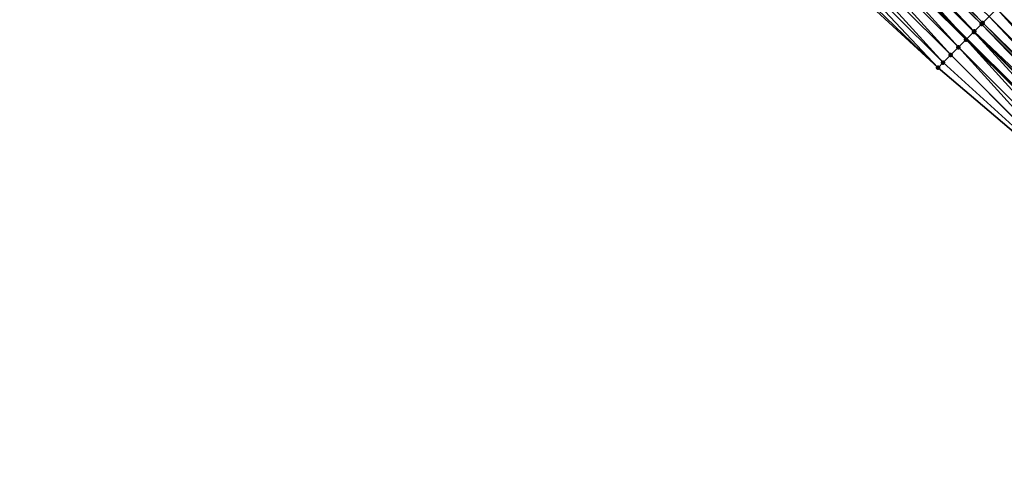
# Model space of a CAD drawing. Header units: feet. Extents: x 2017353 to 2024169, y 808050 to 818690.
# Tile 212 of 256: x 2020272 to 2020363, y 815859 to 815900. Entities that reach past the tile are written whole.
import ezdxf

# ---------------------------------------------------------------- set-up
doc = ezdxf.new("R2010")
doc.units = ezdxf.units.FT
doc.header["$MEASUREMENT"] = 0
for name, color, linetype, lineweight in [('EP_Travel Lane', 172, 'Continuous', 53), ('SB-Road Shots', 141, 'Continuous', 100), ('SB-Road X-Section', 40, 'Continuous', 13)]:
    doc.layers.add(name, color=color, linetype=linetype, lineweight=lineweight)
doc.layers.add('I-77-MM15-17_SB-Surface-BORDER', color=7, linetype='Continuous')
doc.layers.add('I-77-MM15-17_SB-Surface-TIN', color=7, linetype='Continuous')

msp = doc.modelspace()

# ---------------------------------------------------------------- linework, layer by layer
at = {"layer": 'EP_Travel Lane'}
msp.add_polyline3d([(2020260.015170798, 815997.0298596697, 249.8006359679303), (2020274.125037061, 815982.8559050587, 249.6963866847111), (2020288.281904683, 815968.668510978, 249.5953042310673), (2020302.461393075, 815954.5640388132, 249.5156321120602), (2020316.640892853, 815940.459555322, 249.4400958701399), (2020330.820470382, 815926.3549944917, 249.3928383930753), (2020345.000019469, 815912.2504619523, 249.33523524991), (2020359.179611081, 815898.1458871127, 249.2930900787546), (2020373.359257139, 815884.0412581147, 249.2707459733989), (2020387.538967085, 815869.9365655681, 249.2716354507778), (2020401.718651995, 815855.8318979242, 249.2634178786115), (2020415.898252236, 815841.7273145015, 249.2244101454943), (2020430.097359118, 815827.5950998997, 249.1748303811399), (2020444.260178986, 815813.4734893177, 249.1235874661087), (2020458.4230414, 815799.3518363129, 249.083992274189), (2020472.638023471, 815785.2737482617, 249.050079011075), (2020486.864758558, 815771.2167476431, 249.0029445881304), (2020501.115873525, 815757.1216175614, 248.9684901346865), (2020515.312443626, 815743.0337073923, 248.9050026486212)], dxfattribs=at)
at = {"layer": 'I-77-MM15-17_SB-Surface-BORDER', "color": 3, "linetype": 'Continuous', "lineweight": -3}
msp.add_polyline3d([(2020512.767943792, 815740.4369332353, 248.9508854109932), (2020498.834478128, 815754.7934741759, 248.9860794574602), (2020484.173514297, 815768.4943866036, 249.0215943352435), (2020470.105966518, 815782.7125188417, 249.0505038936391), (2020455.62880194, 815796.5291051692, 249.0707457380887), (2020441.55051971, 815810.7363358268, 249.0923297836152), (2020427.727269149, 815825.2010237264, 249.1389709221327), (2020413.050172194, 815838.8698518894, 249.1757200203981), (2020398.580017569, 815852.6830454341, 249.1876172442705), (2020385.891597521, 815868.2839178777, 249.216380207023), (2020371.854268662, 815882.5314440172, 249.2209351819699), (2020356.566644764, 815895.5245878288, 249.1983661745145), (2020341.843928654, 815909.0843412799, 249.2144225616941), (2020328.195045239, 815923.7213274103, 249.2738693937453), (2020314.335320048, 815938.1467999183, 249.3255679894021), (2020300.879913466, 815952.9776191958, 249.4394747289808), (2020286.381013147, 815966.7617301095, 249.4949558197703), (2020272.17283029, 815980.9141399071, 249.5921255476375), (2020258.970484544, 815995.99076692, 249.7441326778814)], dxfattribs=at)
at = {"layer": 'I-77-MM15-17_SB-Surface-TIN', "color": 128, "linetype": 'Continuous', "lineweight": -3}
for points in [[(2020360.667066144, 815899.6381776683, 249.3302938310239), (2020346.771935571, 815914.0280713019, 249.3917423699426), (2020346.392996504, 815913.6478989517, 249.3825211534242)], [(2020360.667066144, 815899.6381776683, 249.3302938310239), (2020361.264926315, 815900.2380172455, 249.3387228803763), (2020346.771935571, 815914.0280713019, 249.3917423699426)], [(2020345.687024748, 815912.9396589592, 249.3599922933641), (2020345.000019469, 815912.2504619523, 249.33523524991), (2020359.179611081, 815898.1458871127, 249.2930900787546)], [(2020359.88924252, 815898.857809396, 249.3137617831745), (2020346.17939934, 815913.4336125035, 249.3762529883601), (2020345.687024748, 815912.9396589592, 249.3599922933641)], [(2020359.853035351, 815898.8214848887, 249.3127896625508), (2020345.687024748, 815912.9396589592, 249.3599922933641), (2020359.179611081, 815898.1458871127, 249.2930900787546)], [(2020359.853035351, 815898.8214848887, 249.3127896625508), (2020359.88924252, 815898.857809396, 249.3137617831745), (2020345.687024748, 815912.9396589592, 249.3599922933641)], [(2020360.558988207, 815899.5297437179, 249.3284400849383), (2020346.392996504, 815913.6478989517, 249.3825211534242), (2020346.17939934, 815913.4336125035, 249.3762529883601)], [(2020359.88924252, 815898.857809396, 249.3137617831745), (2020360.558988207, 815899.5297437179, 249.3284400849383), (2020346.17939934, 815913.4336125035, 249.3762529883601)], [(2020360.558988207, 815899.5297437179, 249.3284400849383), (2020360.667066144, 815899.6381776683, 249.3302938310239), (2020346.392996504, 815913.6478989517, 249.3825211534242)], [(2020358.441090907, 815897.4050058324, 249.2673920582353), (2020344.98104499, 815912.2314269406, 249.334551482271), (2020344.275058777, 815911.523201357, 249.3067608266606)], [(2020359.147068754, 815898.1132397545, 249.2921381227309), (2020345.000019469, 815912.2504619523, 249.33523524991), (2020344.98104499, 815912.2314269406, 249.334551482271)], [(2020358.441090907, 815897.4050058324, 249.2673920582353), (2020359.147068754, 815898.1132397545, 249.2921381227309), (2020344.98104499, 815912.2314269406, 249.334551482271)], [(2020359.147068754, 815898.1132397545, 249.2921381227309), (2020359.179611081, 815898.1458871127, 249.2930900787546), (2020345.000019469, 815912.2504619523, 249.33523524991)], [(2020357.735110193, 815896.6967747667, 249.2416029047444), (2020344.275058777, 815911.523201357, 249.3067608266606), (2020343.569073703, 815910.8149746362, 249.2793853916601)], [(2020357.735110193, 815896.6967747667, 249.2416029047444), (2020358.441090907, 815897.4050058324, 249.2673920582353), (2020344.275058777, 815911.523201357, 249.3067608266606)], [(2020356.566644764, 815895.5245878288, 249.1983661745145), (2020342.863088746, 815910.1067478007, 249.2520518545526), (2020342.157106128, 815909.3985186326, 249.225570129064)], [(2020357.029127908, 815895.988545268, 249.2152414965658), (2020343.569073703, 815910.8149746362, 249.2793853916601), (2020342.863088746, 815910.1067478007, 249.2520518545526)], [(2020357.029127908, 815895.988545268, 249.2152414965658), (2020342.863088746, 815910.1067478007, 249.2520518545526), (2020356.566644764, 815895.5245878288, 249.1983661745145)], [(2020357.029127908, 815895.988545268, 249.2152414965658), (2020357.735110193, 815896.6967747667, 249.2416029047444), (2020343.569073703, 815910.8149746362, 249.2793853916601)], [(2020356.566644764, 815895.5245878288, 249.1983661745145), (2020342.157106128, 815909.3985186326, 249.225570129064), (2020341.843928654, 815909.0843412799, 249.2144225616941)], [(2020361.970861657, 815900.946293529, 249.3479992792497), (2020376.136906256, 815886.8280855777, 249.3131732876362), (2020362.676793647, 815901.6545731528, 249.3560558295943)], [(2020360.667066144, 815899.6381776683, 249.3302938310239), (2020374.991635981, 815885.678968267, 249.3070810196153), (2020361.264926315, 815900.2380172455, 249.3387228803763)], [(2020361.264926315, 815900.2380172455, 249.3387228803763), (2020375.430988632, 815886.1197916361, 249.3103453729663), (2020361.970861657, 815900.946293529, 249.3479992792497)], [(2020361.264926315, 815900.2380172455, 249.3387228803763), (2020374.991635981, 815885.678968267, 249.3070810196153), (2020375.430988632, 815886.1197916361, 249.3103453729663)], [(2020361.970861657, 815900.946293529, 249.3479992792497), (2020375.430988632, 815886.1197916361, 249.3103453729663), (2020376.136906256, 815886.8280855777, 249.3131732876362)], [(2020359.88924252, 815898.857809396, 249.3137617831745), (2020374.444432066, 815885.1299561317, 249.2987340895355), (2020360.558988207, 815899.5297437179, 249.3284400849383)], [(2020360.558988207, 815899.5297437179, 249.3284400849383), (2020374.72506037, 815885.4115082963, 249.3036458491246), (2020360.667066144, 815899.6381776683, 249.3302938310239)], [(2020360.558988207, 815899.5297437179, 249.3284400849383), (2020374.444432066, 815885.1299561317, 249.2987340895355), (2020374.72506037, 815885.4115082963, 249.3036458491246)], [(2020360.667066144, 815899.6381776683, 249.3302938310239), (2020374.72506037, 815885.4115082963, 249.3036458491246), (2020374.991635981, 815885.678968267, 249.3070810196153)], [(2020359.853035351, 815898.8214848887, 249.3127896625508), (2020359.179611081, 815898.1458871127, 249.2930900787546), (2020373.359257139, 815884.0412581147, 249.2707459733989)], [(2020359.853035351, 815898.8214848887, 249.3127896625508), (2020374.019110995, 815884.7032459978, 249.2892623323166), (2020359.88924252, 815898.857809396, 249.3137617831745)], [(2020359.853035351, 815898.8214848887, 249.3127896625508), (2020373.359257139, 815884.0412581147, 249.2707459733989), (2020374.019110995, 815884.7032459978, 249.2892623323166)], [(2020359.88924252, 815898.857809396, 249.3137617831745), (2020374.019110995, 815884.7032459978, 249.2892623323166), (2020374.444432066, 815885.1299561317, 249.2987340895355)], [(2020357.735110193, 815896.6967747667, 249.2416029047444), (2020371.901198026, 815882.578523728, 249.2225117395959), (2020358.441090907, 815897.4050058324, 249.2673920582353)], [(2020358.441090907, 815897.4050058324, 249.2673920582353), (2020372.607173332, 815883.2867601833, 249.2463326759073), (2020359.147068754, 815898.1132397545, 249.2921381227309)], [(2020358.441090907, 815897.4050058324, 249.2673920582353), (2020371.901198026, 815882.578523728, 249.2225117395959), (2020372.607173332, 815883.2867601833, 249.2463326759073)], [(2020359.147068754, 815898.1132397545, 249.2921381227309), (2020373.31314671, 815883.9949985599, 249.2694520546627), (2020359.179611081, 815898.1458871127, 249.2930900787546)], [(2020359.147068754, 815898.1132397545, 249.2921381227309), (2020372.607173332, 815883.2867601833, 249.2463326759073), (2020373.31314671, 815883.9949985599, 249.2694520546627)], [(2020373.31314671, 815883.9949985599, 249.2694520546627), (2020373.359257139, 815884.0412581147, 249.2707459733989), (2020359.179611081, 815898.1458871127, 249.2930900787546)], [(2020357.029127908, 815895.988545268, 249.2152414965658), (2020371.854268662, 815882.5314440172, 249.2209351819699), (2020357.735110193, 815896.6967747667, 249.2416029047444)], [(2020357.735110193, 815896.6967747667, 249.2416029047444), (2020371.854268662, 815882.5314440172, 249.2209351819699), (2020371.901198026, 815882.578523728, 249.2225117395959)], [(2020357.029127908, 815895.988545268, 249.2152414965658), (2020356.566644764, 815895.5245878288, 249.1983661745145), (2020371.854268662, 815882.5314440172, 249.2209351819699)]]:
    msp.add_3dface(points, dxfattribs=at)
at = {"layer": 'SB-Road Shots', "lineweight": 100}
for p in [(2020360.558988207, 815899.5297437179, 249.3284400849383), (2020360.667066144, 815899.6381776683, 249.3302938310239), (2020359.853035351, 815898.8214848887, 249.3127896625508), (2020359.88924252, 815898.857809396, 249.3137617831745), (2020358.441090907, 815897.4050058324, 249.2673920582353), (2020359.147068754, 815898.1132397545, 249.2921381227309), (2020357.735110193, 815896.6967747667, 249.2416029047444), (2020357.029127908, 815895.988545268, 249.2152414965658), (2020356.566644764, 815895.5245878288, 249.1983661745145)]:
    msp.add_point(p, dxfattribs=at)
at = {"layer": 'SB-Road X-Section', "extrusion": (-0.7082963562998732, 0.7059045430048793, 0.003879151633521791), "elevation": -855065.8704788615, "flags": 128}
msp.add_lwpolyline([(-2004118.439809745, 3566.497317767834), (-2004117.439809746, 3566.508343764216), (-2004117.203478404, 3566.509216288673), (-2004116.439809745, 3566.502984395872), (-2004115.439809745, 3566.485647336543), (-2004114.439809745, 3566.46856756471), (-2004113.439809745, 3566.45765263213), (-2004112.439809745, 3566.450255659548), (-2004111.439809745, 3566.443031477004), (-2004110.439809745, 3566.430971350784), (-2004109.439809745, 3566.420331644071), (-2004108.439809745, 3566.409642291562), (-2004107.439809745, 3566.398903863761), (-2004106.439809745, 3566.39010585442), (-2004105.439809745, 3566.380130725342), (-2004104.439809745, 3566.368692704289), (-2004103.439809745, 3566.356351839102), (-2004102.439809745, 3566.342795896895), (-2004101.439809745, 3566.330893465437), (-2004100.439809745, 3566.322714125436), (-2004099.439809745, 3566.318245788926), (-2004098.439809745, 3566.313056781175), (-2004097.439809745, 3566.305000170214), (-2004096.439809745, 3566.295723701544), (-2004095.592906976, 3566.287294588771), (-2004095.439809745, 3566.285440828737), (-2004094.491097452, 3566.270762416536), (-2004094.439809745, 3566.269790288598), (-2004093.439809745, 3566.249138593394), (-2004092.439809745, 3566.224392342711), (-2004091.439809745, 3566.198602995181), (-2004090.439809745, 3566.17224138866), (-2004089.7847165, 3566.155365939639)], dxfattribs=at)

doc.saveas('drawing.dxf')
